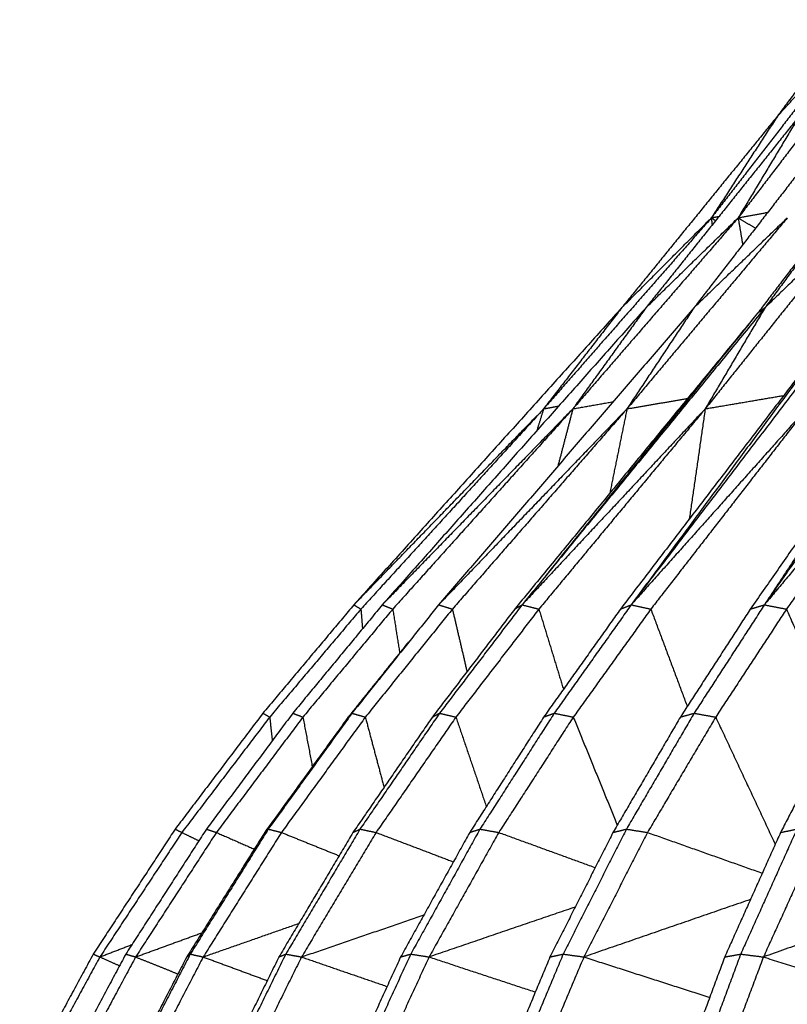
# Model space of a CAD drawing. Header units: millimetres. Extents: x 0 to 13.3, y 0 to 91.7.
# Tile 12 of 28: x 0.6 to 2.8, y 27.9 to 30.7. Entities that reach past the tile are written whole.
import ezdxf

# ---------------------------------------------------------------- set-up
doc = ezdxf.new("R2010")
doc.units = ezdxf.units.MM
doc.header["$MEASUREMENT"] = 0
doc.layers.add('Make2D$visible$lines', color=7, linetype='Continuous', true_color=0x000000)

msp = doc.modelspace()

# ---------------------------------------------------------------- linework, layer by layer
at = {"layer": 'Make2D$visible$lines'}
for points in [[(2.976, 30.651), (2.7662, 30.38), (2.5563, 30.109)], [(3.0458, 30.651), (2.8389, 30.38), (2.632, 30.109)], [(2.9451, 30.6687), (2.8441, 30.5324), (2.7431, 30.3962)], [(2.7431, 30.3962), (2.8596, 30.5236), (2.976, 30.651)], [(2.7431, 30.3962), (2.5234, 30.1259), (2.3037, 29.8555)], [(2.8044, 30.3962), (2.5882, 30.1259), (2.372, 29.8555)], [(2.9261, 30.3962), (2.7179, 30.1274), (2.5098, 29.8586)], [(2.7431, 30.3962), (2.6508, 30.2543), (2.5586, 30.1124)], [(2.8044, 30.3962), (2.7182, 30.2526), (2.632, 30.109)], [(3.1032, 30.3921), (2.9055, 30.1238), (2.7079, 29.8555)], [(2.632, 30.109), (2.6739, 30.1168), (2.7158, 30.1247)], [(2.5563, 30.109), (2.3196, 29.8394), (2.0829, 29.5697)], [(2.632, 30.109), (2.3987, 29.8394), (2.1653, 29.5697)], [(2.3037, 29.8555), (2.4276, 29.9799), (2.5516, 30.1042)], [(2.7708, 30.109), (2.5445, 29.8394), (2.3182, 29.5697)], [(2.372, 29.8555), (2.502, 29.9823), (2.632, 30.109)], [(2.5074, 29.8555), (2.6391, 29.9822), (2.7708, 30.109)], [(2.9705, 30.109), (2.7548, 29.8394), (2.5391, 29.5697)], [(2.5563, 30.109), (2.5672, 30.1111), (2.5781, 30.1132)], [(2.5563, 30.109), (2.5574, 30.0988), (2.5584, 30.0886)], [(2.5563, 30.109), (2.5624, 30.1051), (2.5684, 30.1011)], [(2.632, 30.109), (2.6384, 30.071), (2.6448, 30.033)], [(2.632, 30.109), (2.6566, 30.0944), (2.6811, 30.0798)], [(2.8928, 30.109), (2.7899, 29.9744), (2.687, 29.8398)], [(2.9705, 30.109), (2.8392, 29.9822), (2.7079, 29.8555)], [(2.3037, 29.8555), (1.9254, 29.4358), (1.547, 29.0161)], [(2.3668, 29.8497), (1.997, 29.4329), (1.6272, 29.0161)], [(2.5074, 29.8555), (2.1469, 29.4358), (1.7863, 29.0161)], [(2.7079, 29.8555), (2.3667, 29.4381), (2.0256, 29.0207)], [(2.3037, 29.8555), (2.1943, 29.7139), (2.0849, 29.5724)], [(2.687, 29.8398), (2.3879, 29.4694), (2.0888, 29.099)], [(2.372, 29.8555), (2.2718, 29.717), (2.1716, 29.5785)], [(2.9385, 29.8398), (2.619, 29.4219), (2.2996, 29.004)], [(2.5074, 29.8555), (2.4128, 29.7126), (2.3182, 29.5697)], [(2.9702, 29.8555), (2.6501, 29.4358), (2.33, 29.0161)], [(2.9385, 29.8398), (2.6342, 29.4279), (2.33, 29.0161)], [(2.7079, 29.8555), (2.6235, 29.7126), (2.5391, 29.5697)], [(3.2482, 29.8398), (2.9573, 29.4219), (2.6664, 29.004)], [(2.687, 29.8398), (2.6974, 29.8477), (2.7079, 29.8555)], [(3.2903, 29.8555), (2.9982, 29.4358), (2.7061, 29.0161)], [(3.2482, 29.8398), (2.9771, 29.4279), (2.7061, 29.0161)], [(2.679, 29.8301), (2.34, 29.417), (2.0011, 29.004)], [(2.1653, 29.5697), (2.2221, 29.5797), (2.279, 29.5896)], [(2.3182, 29.5697), (2.4038, 29.5843), (2.4893, 29.5989)], [(2.5391, 29.5697), (2.6499, 29.5885), (2.7607, 29.6073)], [(2.0829, 29.5697), (1.8249, 29.2869), (1.5669, 29.004)], [(2.1653, 29.5697), (1.8963, 29.2929), (1.6272, 29.0161)], [(2.1653, 29.5697), (1.9111, 29.2869), (1.6568, 29.004)], [(2.3182, 29.5697), (2.0523, 29.2929), (1.7863, 29.0161)], [(2.3182, 29.5697), (2.0717, 29.2869), (1.8252, 29.004)], [(2.0829, 29.5697), (2.0732, 29.5388), (2.0635, 29.5078)], [(2.5391, 29.5697), (2.3043, 29.2869), (2.0694, 29.004)], [(2.0829, 29.5697), (2.1041, 29.5736), (2.1253, 29.5775)], [(2.1653, 29.5697), (2.1442, 29.4886), (2.123, 29.4075)], [(2.3182, 29.5697), (2.2938, 29.4504), (2.2695, 29.331)], [(2.8246, 29.5697), (2.5773, 29.2929), (2.33, 29.0161)], [(2.8246, 29.5697), (2.605, 29.2869), (2.3855, 29.004)], [(2.5391, 29.5697), (2.5166, 29.4141), (2.4941, 29.2585)], [(3.17, 29.5697), (2.938, 29.2929), (2.7061, 29.0161)], [(3.17, 29.5697), (2.9693, 29.2869), (2.7686, 29.004)], [(1.547, 29.0161), (1.8058, 29.2835), (2.0646, 29.5508)], [(2.5276, 29.5574), (2.2747, 29.2867), (2.0218, 29.0161)], [(1.547, 29.0161), (1.4186, 28.863), (1.2901, 28.7099)], [(1.6272, 29.0161), (1.5008, 28.863), (1.3744, 28.7099)], [(1.7863, 29.0161), (1.6639, 28.863), (1.5415, 28.7099)], [(1.547, 29.0161), (1.557, 29.01), (1.5669, 29.004)], [(1.6272, 29.0161), (1.642, 29.01), (1.6568, 29.004)], [(1.7863, 29.0161), (1.8058, 29.01), (1.8252, 29.004)], [(2.0217, 29.0159), (1.9053, 28.8629), (1.7889, 28.7099)], [(2.0011, 29.004), (2.0113, 29.01), (2.0216, 29.0159)], [(2.0218, 29.0161), (2.0456, 29.01), (2.0694, 29.004)], [(2.33, 29.0161), (2.2214, 28.863), (2.1127, 28.7099)], [(2.2996, 29.004), (2.3148, 29.01), (2.33, 29.0161)], [(2.33, 29.0161), (2.3578, 29.01), (2.3855, 29.004)], [(2.7061, 29.0161), (2.6069, 28.863), (2.5077, 28.7099)], [(2.6664, 29.004), (2.6862, 29.01), (2.706, 29.0161)], [(2.7061, 29.0161), (2.7373, 29.01), (2.7686, 29.004)], [(1.5669, 29.004), (1.4381, 28.8516), (1.3093, 28.6991)], [(1.6568, 29.004), (1.5299, 28.8516), (1.4031, 28.6991)], [(1.5669, 29.004), (1.5691, 28.9762), (1.5713, 28.9483)], [(1.8252, 29.004), (1.7022, 28.8516), (1.5793, 28.6991)], [(1.6568, 29.004), (1.6666, 28.9421), (1.6763, 28.8802)], [(2.0011, 29.004), (1.8848, 28.8515), (1.7686, 28.6991)], [(1.8252, 29.004), (1.8458, 28.9158), (1.8665, 28.8275)], [(2.0694, 29.004), (1.9523, 28.8516), (1.8351, 28.6991)], [(2.0694, 29.004), (2.1041, 28.8909), (2.1387, 28.7777)], [(2.2996, 29.004), (2.1912, 28.8515), (2.0829, 28.6991)], [(2.3855, 29.004), (2.2761, 28.8516), (2.1666, 28.6991)], [(2.3855, 29.004), (2.4369, 28.8666), (2.4884, 28.7291)], [(2.6664, 29.004), (2.5676, 28.8515), (2.4689, 28.6991)], [(2.7686, 29.004), (2.6686, 28.8515), (2.5686, 28.6991)], [(2.7686, 29.004), (2.8394, 28.8416), (2.9103, 28.6791)], [(1.7011, 28.9112), (1.616, 28.8051), (1.531, 28.6991)], [(1.2901, 28.7099), (1.1663, 28.5462), (1.0424, 28.3826)], [(1.3093, 28.6991), (1.1853, 28.5362), (1.0613, 28.3732)], [(1.3744, 28.7099), (1.2525, 28.5462), (1.1306, 28.3826)], [(1.4031, 28.6991), (1.2809, 28.5362), (1.1587, 28.3732)], [(1.2901, 28.7099), (1.2997, 28.7045), (1.3093, 28.6991)], [(1.531, 28.6991), (1.4131, 28.5362), (1.2952, 28.3732)], [(1.5415, 28.7099), (1.4235, 28.5462), (1.3055, 28.3826)], [(1.3093, 28.6991), (1.313, 28.6657), (1.3166, 28.6323)], [(1.5793, 28.6991), (1.4609, 28.5362), (1.3425, 28.3732)], [(1.3744, 28.7099), (1.3887, 28.7045), (1.4031, 28.6991)], [(1.4031, 28.6991), (1.4163, 28.6291), (1.4296, 28.559)], [(1.531, 28.6991), (1.5362, 28.7045), (1.5415, 28.7099)], [(1.5415, 28.7099), (1.5604, 28.7045), (1.5793, 28.6991)], [(1.7686, 28.6991), (1.6566, 28.5362), (1.5445, 28.3732)], [(1.7889, 28.7099), (1.6766, 28.5462), (1.5643, 28.3826)], [(1.5793, 28.6991), (1.6057, 28.5999), (1.6322, 28.5007)], [(1.8351, 28.6991), (1.7224, 28.5362), (1.6096, 28.3732)], [(1.7686, 28.6991), (1.7787, 28.7045), (1.7889, 28.7099)], [(1.7889, 28.7099), (1.812, 28.7045), (1.8351, 28.6991)], [(1.8351, 28.6991), (1.878, 28.5727), (1.921, 28.4464)], [(2.0829, 28.6991), (1.9785, 28.5362), (1.8741, 28.3732)], [(2.1127, 28.7099), (2.0079, 28.5462), (1.9031, 28.3826)], [(2.1666, 28.6991), (2.0613, 28.5362), (1.956, 28.3732)], [(2.0829, 28.6991), (2.0978, 28.7045), (2.1127, 28.7099)], [(2.1127, 28.7099), (2.1397, 28.7045), (2.1666, 28.6991)], [(2.1666, 28.6991), (2.2287, 28.5466), (2.2908, 28.3941)], [(2.4689, 28.6991), (2.3738, 28.5362), (2.2786, 28.3732)], [(2.5077, 28.7099), (2.4121, 28.5462), (2.3165, 28.3826)], [(2.5686, 28.6991), (2.4723, 28.5362), (2.3761, 28.3732)], [(2.4689, 28.6991), (2.4883, 28.7045), (2.5077, 28.7099)], [(2.5077, 28.7099), (2.5381, 28.7045), (2.5686, 28.6991)], [(2.5686, 28.6991), (2.6527, 28.5194), (2.7368, 28.3397)], [(2.9206, 28.6991), (2.8362, 28.5362), (2.7518, 28.3732)], [(1.0424, 28.3826), (0.9268, 28.2061), (0.8111, 28.0296)], [(1.0613, 28.3732), (0.9455, 28.1974), (0.8298, 28.0216)], [(1.1306, 28.3826), (1.0167, 28.2061), (0.9029, 28.0296)], [(1.1587, 28.3732), (1.0447, 28.1974), (0.9307, 28.0216)], [(1.0424, 28.3826), (1.0519, 28.3779), (1.0613, 28.3732)], [(1.0613, 28.3732), (1.0853, 28.3615), (1.1094, 28.3497)], [(1.2952, 28.3732), (1.1852, 28.1974), (1.0751, 28.0216)], [(1.3054, 28.3826), (1.1952, 28.2061), (1.085, 28.0296)], [(1.3425, 28.3732), (1.232, 28.1974), (1.1215, 28.0216)], [(1.1306, 28.3826), (1.1446, 28.3779), (1.1587, 28.3732)], [(1.1587, 28.3732), (1.2123, 28.3497), (1.2658, 28.3262)], [(1.2952, 28.3732), (1.3003, 28.3779), (1.3054, 28.3826)], [(1.3055, 28.3826), (1.324, 28.3779), (1.3425, 28.3732)], [(1.5445, 28.3732), (1.4399, 28.1974), (1.3353, 28.0216)], [(1.3425, 28.3732), (1.4239, 28.3403), (1.5053, 28.3074)], [(1.5643, 28.3826), (1.4595, 28.2061), (1.3546, 28.0296)], [(1.6096, 28.3732), (1.5044, 28.1974), (1.3992, 28.0216)], [(1.5445, 28.3732), (1.5544, 28.3779), (1.5643, 28.3826)], [(1.5643, 28.3826), (1.587, 28.3779), (1.6096, 28.3732)], [(1.6096, 28.3732), (1.7188, 28.3317), (1.828, 28.2902)], [(1.8741, 28.3732), (1.7765, 28.1974), (1.679, 28.0216)], [(1.9031, 28.3826), (1.8053, 28.2061), (1.7074, 28.0296)], [(1.956, 28.3732), (1.8577, 28.1974), (1.7594, 28.0216)], [(1.8741, 28.3732), (1.8886, 28.3779), (1.9031, 28.3826)], [(1.9031, 28.3826), (1.9296, 28.3779), (1.956, 28.3732)], [(1.956, 28.3732), (2.0922, 28.3236), (2.2284, 28.274)], [(2.2786, 28.3732), (2.1897, 28.1974), (2.1008, 28.0216)], [(2.3165, 28.3826), (2.2272, 28.2061), (2.1379, 28.0296)], [(2.3761, 28.3732), (2.2863, 28.1974), (2.1965, 28.0216)], [(2.2786, 28.3732), (2.2975, 28.3779), (2.3165, 28.3826)], [(2.3165, 28.3826), (2.3463, 28.3779), (2.3761, 28.3732)], [(2.3761, 28.3732), (2.5381, 28.3157), (2.7002, 28.2582)], [(2.7518, 28.3732), (2.6729, 28.1974), (2.5941, 28.0216)], [(2.7979, 28.3825), (2.7186, 28.2061), (2.6392, 28.0296)], [(2.8633, 28.3732), (2.7834, 28.1974), (2.7035, 28.0216)], [(2.7518, 28.3732), (2.7748, 28.3779), (2.7979, 28.3826)], [(2.6669, 28.184), (2.4317, 28.1028), (2.1965, 28.0216)], [(3.1934, 28.1953), (2.9484, 28.1085), (2.7035, 28.0216)], [(2.1721, 28.1626), (1.9658, 28.0921), (1.7594, 28.0216)], [(1.1215, 28.0216), (1.2566, 28.069), (1.3917, 28.1164)], [(1.3992, 28.0216), (1.5721, 28.0809), (1.7449, 28.1403)], [(0.9307, 28.0216), (1.0243, 28.0557), (1.1178, 28.0898)], [(0.8298, 28.0216), (0.875, 28.039), (0.9202, 28.0565)], [(0.8111, 28.0296), (0.7073, 27.8379), (0.6034, 27.6462)], [(0.8298, 28.0216), (0.7259, 27.8306), (0.622, 27.6397)], [(0.9029, 28.0296), (0.8007, 27.8379), (0.6985, 27.6462)], [(0.9307, 28.0216), (0.8284, 27.8306), (0.7261, 27.6397)], [(0.8111, 28.0296), (0.8204, 28.0256), (0.8298, 28.0216)], [(0.8298, 28.0216), (0.8576, 28.0091), (0.8854, 27.9967)], [(1.0751, 28.0216), (0.9764, 27.8306), (0.8776, 27.6397)], [(1.085, 28.0296), (0.9861, 27.8379), (0.8871, 27.6462)], [(0.9029, 28.0296), (0.9168, 28.0256), (0.9307, 28.0216)], [(1.1215, 28.0216), (1.0224, 27.8306), (0.9232, 27.6397)], [(0.9307, 28.0216), (0.9905, 27.9976), (1.0503, 27.9736)], [(1.0751, 28.0216), (1.0801, 28.0256), (1.085, 28.0296)], [(1.085, 28.0296), (1.1033, 28.0256), (1.1215, 28.0216)], [(1.1215, 28.0216), (1.2121, 27.9882), (1.3026, 27.9549)], [(1.3352, 28.0213), (1.2414, 27.8305), (1.1476, 27.6397)], [(1.3546, 28.0296), (1.2605, 27.8379), (1.1664, 27.6462)], [(1.3992, 28.0216), (1.3048, 27.8306), (1.2104, 27.6397)], [(1.3354, 28.0216), (1.345, 28.0256), (1.3546, 28.0296)], [(1.3546, 28.0296), (1.3769, 28.0256), (1.3992, 28.0216)], [(1.3992, 28.0216), (1.52, 27.9798), (1.6408, 27.9381)], [(1.679, 28.0216), (1.5915, 27.8306), (1.504, 27.6397)], [(1.7074, 28.0296), (1.6196, 27.8379), (1.5317, 27.6462)], [(1.7594, 28.0216), (1.6713, 27.8306), (1.5831, 27.6397)], [(1.679, 28.0216), (1.6932, 28.0256), (1.7074, 28.0296)], [(1.7074, 28.0296), (1.7334, 28.0256), (1.7594, 28.0216)], [(1.7594, 28.0216), (1.9094, 27.972), (2.0594, 27.9224)], [(2.1008, 28.0216), (2.021, 27.8306), (1.9413, 27.6397)], [(2.1379, 28.0296), (2.0577, 27.8379), (1.9776, 27.6462)], [(2.1965, 28.0216), (2.116, 27.8306), (2.0354, 27.6397)], [(2.1008, 28.0216), (2.1194, 28.0256), (2.1379, 28.0296)], [(2.1379, 28.0296), (2.1672, 28.0256), (2.1965, 28.0216)], [(2.1965, 28.0216), (2.3741, 27.9645), (2.5518, 27.9074)], [(2.5941, 28.0216), (2.5233, 27.8306), (2.4525, 27.6397)], [(2.6392, 28.0296), (2.568, 27.8379), (2.4968, 27.6462)], [(2.7035, 28.0216), (2.6318, 27.8306), (2.5602, 27.6397)], [(2.5941, 28.0216), (2.6167, 28.0256), (2.6392, 28.0296)], [(2.6393, 28.0296), (2.6714, 28.0256), (2.7035, 28.0216)], [(2.7035, 28.0216), (2.8991, 27.9594), (3.0946, 27.8973)]]:
    msp.add_open_spline(points, degree=2, dxfattribs=at)

doc.saveas('drawing.dxf')
